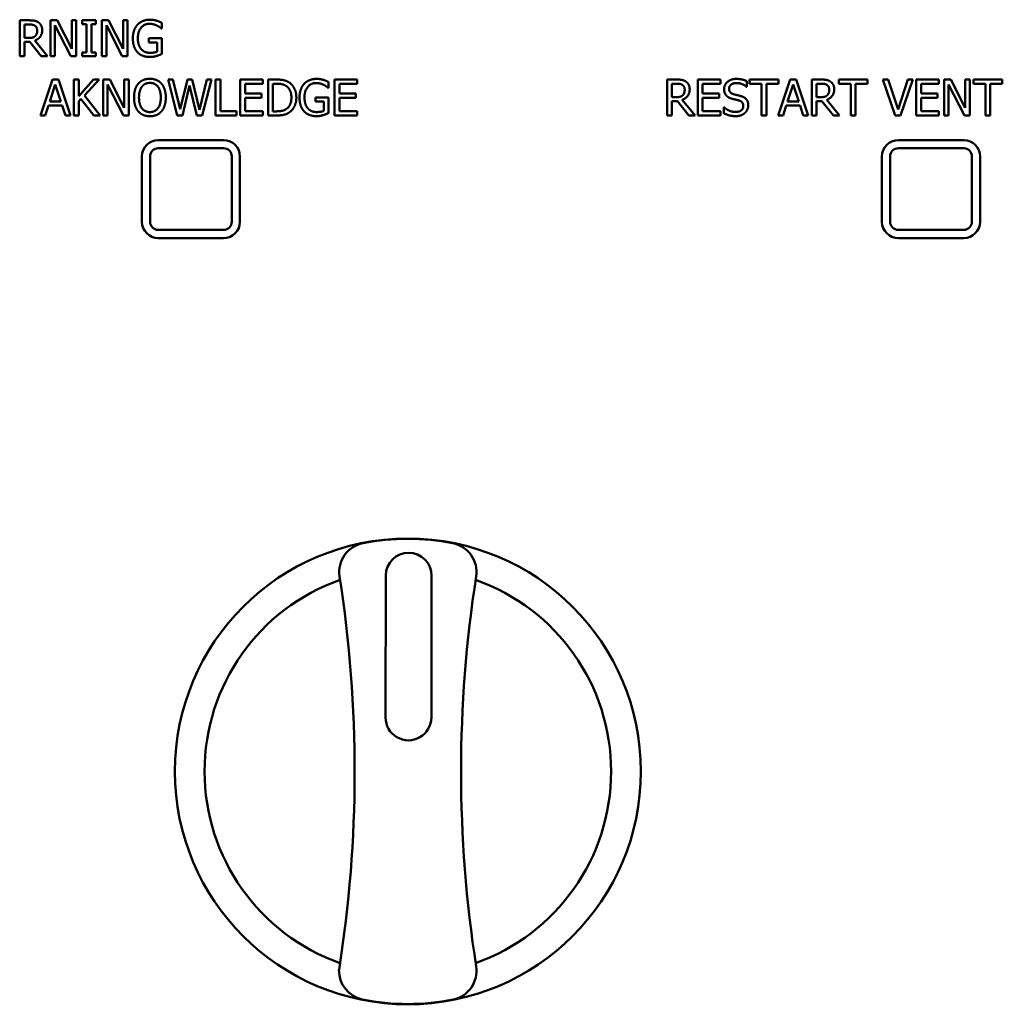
# Model space of a CAD drawing. Header units: millimetres. Extents: x 30 to 861, y 28 to 600.
# Tile 6 of 33: x 184 to 244, y 448 to 508. Entities that reach past the tile are written whole.
import ezdxf

# ---------------------------------------------------------------- set-up
doc = ezdxf.new("R2010")
doc.units = ezdxf.units.MM
doc.header["$LTSCALE"] = 3
doc.layers.add('Visible (ISO)', color=7, linetype='Continuous', lineweight=50)

msp = doc.modelspace()

# ---------------------------------------------------------------- linework, layer by layer
at = {"layer": 'Visible (ISO)'}
for p, q in [((184.187, 508.118), (183.62, 508.118)), ((183.62, 508.118), (183.62, 505.918)), ((185.913, 508.118), (185.497, 508.118)), ((185.497, 508.118), (185.497, 505.918)), ((186.799, 506.376), (185.913, 508.118)), ((186.799, 508.118), (186.799, 506.376)), ((187.072, 508.118), (186.799, 508.118)), ((187.072, 505.918), (187.072, 508.118)), ((188.284, 508.118), (187.432, 508.118)), ((187.432, 508.118), (187.432, 507.893)), ((188.284, 507.893), (188.284, 508.118)), ((189.061, 508.118), (188.646, 508.118)), ((188.646, 508.118), (188.646, 505.918)), ((189.947, 506.376), (189.061, 508.118)), ((189.947, 508.118), (189.947, 506.376)), ((190.22, 508.118), (189.947, 508.118)), ((190.22, 505.918), (190.22, 508.118)), ((192.309, 507.615), (192.309, 507.968)), ((183.912, 507.864), (184.203, 507.864)), ((183.912, 507.037), (183.912, 507.864)), ((185.77, 505.918), (185.77, 507.815)), ((185.77, 507.815), (186.743, 505.918)), ((187.432, 507.893), (187.712, 507.893)), ((187.712, 507.893), (187.712, 506.142)), ((188.004, 507.893), (188.284, 507.893)), ((188.004, 506.142), (188.004, 507.893)), ((188.919, 505.918), (188.919, 507.815)), ((188.919, 507.815), (189.892, 505.918)), ((192.284, 507.615), (192.309, 507.615)), ((184.169, 507.037), (183.912, 507.037)), ((183.912, 505.918), (183.912, 506.793)), ((183.912, 506.793), (184.248, 506.793)), ((184.248, 506.793), (184.943, 505.918)), ((185.323, 505.918), (184.54, 506.875)), ((191.52, 507.025), (191.52, 506.768)), ((192.318, 507.025), (191.52, 507.025)), ((191.52, 506.768), (192.03, 506.768)), ((192.03, 506.768), (192.03, 506.199)), ((192.318, 506.064), (192.318, 507.025)), ((187.712, 506.142), (187.432, 506.142)), ((187.432, 506.142), (187.432, 505.918)), ((188.284, 506.142), (188.004, 506.142)), ((188.284, 505.918), (188.284, 506.142)), ((183.62, 505.918), (183.912, 505.918)), ((184.943, 505.918), (185.323, 505.918)), ((185.497, 505.918), (185.77, 505.918)), ((186.743, 505.918), (187.072, 505.918)), ((187.432, 505.918), (188.284, 505.918)), ((188.646, 505.918), (188.919, 505.918)), ((189.892, 505.918), (190.22, 505.918)), ((185.626, 504.495), (184.885, 502.295)), ((185.986, 504.495), (185.626, 504.495)), ((186.728, 502.295), (185.986, 504.495)), ((187.229, 504.495), (186.937, 504.495)), ((186.937, 504.495), (186.937, 502.295)), ((187.229, 503.485), (187.229, 504.495)), ((188.131, 504.495), (187.229, 503.485)), ((187.577, 503.513), (188.488, 504.495)), ((188.488, 504.495), (188.131, 504.495)), ((189.131, 504.495), (188.716, 504.495)), ((188.716, 504.495), (188.716, 502.295)), ((190.017, 502.754), (189.131, 504.495)), ((190.017, 504.495), (190.017, 502.754)), ((190.29, 504.495), (190.017, 504.495)), ((190.29, 502.295), (190.29, 504.495)), ((192.995, 504.495), (192.693, 504.495)), ((192.693, 504.495), (193.255, 502.295)), ((193.437, 502.672), (192.995, 504.495)), ((193.875, 504.495), (193.437, 502.672)), ((194.173, 504.495), (193.875, 504.495)), ((194.615, 502.65), (194.173, 504.495)), ((195.056, 504.495), (194.615, 502.65)), ((194.79, 502.295), (195.343, 504.495)), ((195.343, 504.495), (195.056, 504.495)), ((195.897, 504.495), (195.605, 504.495)), ((195.605, 504.495), (195.605, 502.295)), ((195.897, 502.556), (195.897, 504.495)), ((198.486, 504.495), (197.109, 504.495)), ((197.109, 504.495), (197.109, 502.295)), ((198.486, 504.235), (198.486, 504.495)), ((199.308, 504.495), (198.807, 504.495)), ((198.807, 504.495), (198.807, 502.295)), ((202.502, 503.993), (202.502, 504.346)), ((204.255, 504.495), (202.879, 504.495)), ((202.879, 504.495), (202.879, 502.295)), ((204.255, 504.235), (204.255, 504.495)), ((223.789, 504.495), (223.222, 504.495)), ((223.222, 504.495), (223.222, 502.295)), ((226.475, 504.495), (225.099, 504.495)), ((225.099, 504.495), (225.099, 502.295)), ((226.475, 504.235), (226.475, 504.495)), ((228.098, 504.043), (228.098, 504.392)), ((230.025, 504.495), (228.256, 504.495)), ((228.256, 504.495), (228.256, 504.235)), ((230.752, 504.495), (230.011, 502.295)), ((230.025, 504.235), (230.025, 504.495)), ((231.113, 504.495), (230.752, 504.495)), ((231.854, 502.295), (231.113, 504.495)), ((232.63, 504.495), (232.063, 504.495)), ((232.063, 504.495), (232.063, 502.295)), ((235.484, 504.495), (233.715, 504.495)), ((233.715, 504.495), (233.715, 504.235)), ((235.484, 504.235), (235.484, 504.495)), ((236.73, 504.495), (236.416, 504.495)), ((236.416, 504.495), (237.174, 502.295)), ((237.34, 502.668), (236.73, 504.495)), ((237.95, 504.495), (237.34, 502.668)), ((237.49, 502.295), (238.247, 504.495)), ((238.247, 504.495), (237.95, 504.495)), ((239.834, 504.495), (238.458, 504.495)), ((238.458, 504.495), (238.458, 502.295)), ((239.834, 504.235), (239.834, 504.495)), ((240.57, 504.495), (240.155, 504.495)), ((240.155, 504.495), (240.155, 502.295)), ((241.456, 502.754), (240.57, 504.495)), ((241.456, 504.495), (241.456, 502.754)), ((241.729, 504.495), (241.456, 504.495)), ((241.729, 502.295), (241.729, 504.495)), ((243.719, 504.495), (241.95, 504.495)), ((241.95, 504.495), (241.95, 504.235)), ((243.719, 504.235), (243.719, 504.495)), ((185.46, 503.16), (185.799, 504.196)), ((185.799, 504.196), (186.14, 503.16)), ((188.989, 502.295), (188.989, 504.192)), ((188.989, 504.192), (189.962, 502.295)), ((193.579, 502.295), (194.014, 504.121)), ((194.014, 504.121), (194.462, 502.295)), ((197.402, 503.633), (197.402, 504.235)), ((197.402, 504.235), (198.486, 504.235)), ((199.099, 504.242), (199.322, 504.242)), ((199.099, 502.549), (199.099, 504.242)), ((202.478, 503.993), (202.502, 503.993)), ((203.171, 503.633), (203.171, 504.235)), ((203.171, 504.235), (204.255, 504.235)), ((223.514, 504.242), (223.805, 504.242)), ((223.514, 503.415), (223.514, 504.242)), ((225.391, 503.633), (225.391, 504.235)), ((225.391, 504.235), (226.475, 504.235)), ((228.076, 504.043), (228.098, 504.043)), ((228.256, 504.235), (228.995, 504.235)), ((228.995, 504.235), (228.995, 502.295)), ((229.287, 504.235), (230.025, 504.235)), ((229.287, 502.295), (229.287, 504.235)), ((230.587, 503.16), (230.925, 504.196)), ((230.925, 504.196), (231.266, 503.16)), ((232.355, 504.242), (232.646, 504.242)), ((232.355, 503.415), (232.355, 504.242)), ((233.715, 504.235), (234.454, 504.235)), ((234.454, 504.235), (234.454, 502.295)), ((234.746, 504.235), (235.484, 504.235)), ((234.746, 502.295), (234.746, 504.235)), ((238.75, 503.633), (238.75, 504.235)), ((238.75, 504.235), (239.834, 504.235)), ((240.428, 502.295), (240.428, 504.192)), ((240.428, 504.192), (241.401, 502.295)), ((241.95, 504.235), (242.688, 504.235)), ((242.688, 504.235), (242.688, 502.295)), ((242.981, 504.235), (243.719, 504.235)), ((242.981, 502.295), (242.981, 504.235)), ((186.14, 503.16), (185.46, 503.16)), ((187.229, 503.174), (187.357, 503.319)), ((187.229, 502.295), (187.229, 503.174)), ((187.357, 503.319), (188.161, 502.295)), ((188.541, 502.295), (187.577, 503.513)), ((198.413, 503.633), (197.402, 503.633)), ((197.402, 503.372), (198.413, 503.372)), ((197.402, 502.556), (197.402, 503.372)), ((198.413, 503.372), (198.413, 503.633)), ((201.713, 503.403), (201.713, 503.146)), ((202.511, 503.403), (201.713, 503.403)), ((201.713, 503.146), (202.223, 503.146)), ((202.223, 503.146), (202.223, 502.577)), ((202.511, 502.442), (202.511, 503.403)), ((204.182, 503.633), (203.171, 503.633)), ((203.171, 503.372), (204.182, 503.372)), ((203.171, 502.556), (203.171, 503.372)), ((204.182, 503.372), (204.182, 503.633)), ((223.771, 503.415), (223.514, 503.415)), ((223.514, 502.295), (223.514, 503.171)), ((223.514, 503.171), (223.849, 503.171)), ((223.849, 503.171), (224.545, 502.295)), ((224.924, 502.295), (224.142, 503.253)), ((226.402, 503.633), (225.391, 503.633)), ((225.391, 503.372), (226.402, 503.372)), ((225.391, 502.556), (225.391, 503.372)), ((226.402, 503.372), (226.402, 503.633)), ((231.266, 503.16), (230.587, 503.16)), ((232.612, 503.415), (232.355, 503.415)), ((232.355, 502.295), (232.355, 503.171)), ((232.355, 503.171), (232.69, 503.171)), ((232.69, 503.171), (233.386, 502.295)), ((233.765, 502.295), (232.983, 503.253)), ((239.761, 503.633), (238.75, 503.633)), ((238.75, 503.372), (239.761, 503.372)), ((238.75, 502.556), (238.75, 503.372)), ((239.761, 503.372), (239.761, 503.633)), ((185.181, 502.295), (185.38, 502.91)), ((185.38, 502.91), (186.22, 502.91)), ((186.22, 502.91), (186.42, 502.295)), ((196.879, 502.556), (195.897, 502.556)), ((196.879, 502.295), (196.879, 502.556)), ((198.486, 502.556), (197.402, 502.556)), ((198.486, 502.295), (198.486, 502.556)), ((199.322, 502.549), (199.099, 502.549)), ((204.255, 502.556), (203.171, 502.556)), ((204.255, 502.295), (204.255, 502.556)), ((226.475, 502.556), (225.391, 502.556)), ((226.475, 502.295), (226.475, 502.556)), ((226.709, 502.795), (226.688, 502.795)), ((226.688, 502.795), (226.688, 502.427)), ((230.307, 502.295), (230.506, 502.91)), ((230.506, 502.91), (231.346, 502.91)), ((231.346, 502.91), (231.546, 502.295)), ((239.834, 502.556), (238.75, 502.556)), ((239.834, 502.295), (239.834, 502.556)), ((184.885, 502.295), (185.181, 502.295)), ((186.42, 502.295), (186.728, 502.295)), ((186.937, 502.295), (187.229, 502.295)), ((188.161, 502.295), (188.541, 502.295)), ((188.716, 502.295), (188.989, 502.295)), ((189.962, 502.295), (190.29, 502.295)), ((193.255, 502.295), (193.579, 502.295)), ((194.462, 502.295), (194.79, 502.295)), ((195.605, 502.295), (196.879, 502.295)), ((197.109, 502.295), (198.486, 502.295)), ((198.807, 502.295), (199.313, 502.295)), ((202.879, 502.295), (204.255, 502.295)), ((223.222, 502.295), (223.514, 502.295)), ((224.545, 502.295), (224.924, 502.295)), ((225.099, 502.295), (226.475, 502.295)), ((228.995, 502.295), (229.287, 502.295)), ((230.011, 502.295), (230.307, 502.295)), ((231.546, 502.295), (231.854, 502.295)), ((232.063, 502.295), (232.355, 502.295)), ((233.386, 502.295), (233.765, 502.295)), ((234.454, 502.295), (234.746, 502.295)), ((237.174, 502.295), (237.49, 502.295)), ((238.458, 502.295), (239.834, 502.295)), ((240.155, 502.295), (240.428, 502.295)), ((241.401, 502.295), (241.729, 502.295)), ((242.688, 502.295), (242.981, 502.295)), ((196.094, 500.792), (192.094, 500.792)), ((241.36, 500.792), (237.36, 500.792)), ((192.094, 500.292), (196.094, 500.292)), ((237.36, 500.292), (241.36, 500.292)), ((191.094, 499.792), (191.094, 495.792)), ((191.594, 495.792), (191.594, 499.792)), ((196.594, 499.792), (196.594, 495.792)), ((197.094, 495.792), (197.094, 499.792)), ((236.36, 499.792), (236.36, 495.792)), ((236.86, 495.792), (236.86, 499.792)), ((241.86, 499.792), (241.86, 495.792)), ((242.36, 495.792), (242.36, 499.792)), ((196.094, 495.292), (192.094, 495.292)), ((241.36, 495.292), (237.36, 495.292)), ((192.094, 494.792), (196.094, 494.792)), ((237.36, 494.792), (241.36, 494.792)), ((206.01, 474.14), (205.998, 465.461)), ((208.8, 465.457), (208.812, 474.136))]:
    msp.add_line(p, q, dxfattribs=at)
msp.add_circle((207.361, 462.157), 14.25, dxfattribs=at)
for centre, radius, start, end in [((192.094, 499.792), 1, 90, 180), ((196.094, 499.792), 1, 0, 90), ((237.36, 499.792), 1, 90, 180), ((241.36, 499.792), 1, 0, 90), ((192.094, 499.792), 0.5, 90, 180), ((196.094, 499.792), 0.5, 0, 90), ((237.36, 499.792), 0.5, 90, 180), ((241.36, 499.792), 0.5, 0, 90), ((192.094, 495.792), 1, 180, 270), ((192.094, 495.792), 0.5, 180, 270), ((196.094, 495.792), 1, 270, 0), ((196.094, 495.792), 0.5, 270, 0), ((237.36, 495.792), 1, 180, 270), ((237.36, 495.792), 0.5, 180, 270), ((241.36, 495.792), 1, 270, 0), ((241.36, 495.792), 0.5, 270, 0), ((204.964, 474.358), 1.801, 101.17, 188.69492), ((207.361, 462.157), 14.235, 78.87805, 101.12195), ((209.758, 474.358), 1.801, 351.30508, 78.83), ((207.411, 474.138), 1.401, 359.91795, 179.91795), ((207.361, 462.157), 12.434, 109.47493, 250.52363), ((126.569, 462.158), 77.538, 350.98675, 8.84916), ((288.167, 462.157), 77.551, 171.15159, 188.84841), ((207.361, 462.157), 12.434, 289.47494, 70.52506), ((207.399, 465.459), 1.401, 179.91795, 359.91795), ((209.758, 449.956), 1.801, 282.63765, 8.69494), ((204.984, 449.986), 1.835, 179.23538, 257.02158), ((207.362, 462.158), 14.235, 258.69723, 281.30426)]:
    msp.add_arc(centre, radius, start, end, dxfattribs=at)
for points in [[(184.747, 508.002), (184.631, 508.077), (184.376, 508.118), (184.187, 508.118)], [(184.996, 507.52), (184.996, 507.693), (184.863, 507.927), (184.747, 508.002)], [(191.589, 508.157), (191.356, 508.157), (190.963, 508), (190.83, 507.856)], [(191.997, 508.096), (191.905, 508.125), (191.701, 508.157), (191.589, 508.157)], [(192.309, 507.968), (192.254, 507.996), (192.072, 508.075), (191.997, 508.096)], [(184.203, 507.864), (184.324, 507.864), (184.49, 507.831), (184.552, 507.79)], [(184.54, 506.875), (184.75, 506.953), (184.996, 507.28), (184.996, 507.52)], [(184.552, 507.79), (184.624, 507.741), (184.691, 507.593), (184.691, 507.497)], [(184.691, 507.497), (184.691, 507.383), (184.631, 507.212), (184.567, 507.151)], [(190.83, 507.856), (190.691, 507.706), (190.541, 507.285), (190.541, 507.019)], [(190.846, 507.028), (190.846, 507.426), (191.238, 507.904), (191.555, 507.904)], [(191.555, 507.904), (191.687, 507.904), (191.917, 507.845), (192.006, 507.8)], [(192.006, 507.8), (192.113, 507.75), (192.229, 507.663), (192.284, 507.615)], [(184.567, 507.151), (184.497, 507.082), (184.296, 507.037), (184.169, 507.037)], [(190.541, 507.019), (190.541, 506.74), (190.689, 506.308), (190.828, 506.162)], [(191.047, 506.362), (190.949, 506.476), (190.846, 506.807), (190.846, 507.028)], [(190.828, 506.162), (190.967, 506.017), (191.354, 505.875), (191.587, 505.875)], [(191.577, 506.128), (191.409, 506.128), (191.142, 506.247), (191.047, 506.362)], [(192.03, 506.199), (191.946, 506.164), (191.7, 506.128), (191.577, 506.128)], [(191.587, 505.875), (191.71, 505.875), (191.885, 505.907), (191.994, 505.939)], [(191.994, 505.939), (192.074, 505.962), (192.263, 506.039), (192.318, 506.064)], [(191.583, 504.542), (191.362, 504.542), (191.003, 504.39), (190.875, 504.244)], [(192.292, 504.244), (192.167, 504.385), (191.807, 504.542), (191.583, 504.542)], [(200.096, 504.321), (199.971, 504.403), (199.618, 504.495), (199.308, 504.495)], [(200.541, 503.394), (200.541, 503.715), (200.308, 504.18), (200.096, 504.321)], [(201.782, 504.535), (201.549, 504.535), (201.156, 504.378), (201.023, 504.233)], [(202.19, 504.474), (202.098, 504.503), (201.895, 504.535), (201.782, 504.535)], [(202.502, 504.346), (202.447, 504.374), (202.265, 504.453), (202.19, 504.474)], [(224.349, 504.38), (224.233, 504.454), (223.978, 504.495), (223.789, 504.495)], [(224.598, 503.898), (224.598, 504.071), (224.464, 504.305), (224.349, 504.38)], [(227.443, 504.535), (227.121, 504.535), (226.704, 504.173), (226.704, 503.905)], [(228.098, 504.392), (227.957, 504.462), (227.629, 504.535), (227.443, 504.535)], [(233.19, 504.38), (233.074, 504.454), (232.819, 504.495), (232.63, 504.495)], [(233.439, 503.898), (233.439, 504.071), (233.305, 504.305), (233.19, 504.38)], [(190.875, 504.244), (190.748, 504.092), (190.611, 503.672), (190.611, 503.395)], [(190.916, 503.395), (190.916, 503.609), (191.009, 503.948), (191.096, 504.06)], [(191.096, 504.06), (191.187, 504.178), (191.426, 504.289), (191.584, 504.289)], [(191.584, 504.289), (191.738, 504.289), (191.984, 504.174), (192.071, 504.06)], [(192.071, 504.06), (192.157, 503.95), (192.251, 503.613), (192.251, 503.395)], [(192.556, 503.395), (192.556, 503.67), (192.417, 504.098), (192.292, 504.244)], [(199.322, 504.242), (199.52, 504.242), (199.785, 504.18), (199.903, 504.11)], [(199.903, 504.11), (200.069, 504.009), (200.237, 503.65), (200.237, 503.397)], [(201.023, 504.233), (200.884, 504.084), (200.734, 503.663), (200.734, 503.397)], [(201.039, 503.406), (201.039, 503.804), (201.431, 504.281), (201.748, 504.281)], [(201.748, 504.281), (201.88, 504.281), (202.11, 504.223), (202.199, 504.178)], [(202.199, 504.178), (202.306, 504.128), (202.422, 504.041), (202.478, 503.993)], [(223.805, 504.242), (223.926, 504.242), (224.092, 504.208), (224.154, 504.167)], [(224.142, 503.253), (224.352, 503.331), (224.598, 503.657), (224.598, 503.898)], [(224.154, 504.167), (224.225, 504.119), (224.293, 503.971), (224.293, 503.875)], [(224.293, 503.875), (224.293, 503.761), (224.233, 503.59), (224.168, 503.529)], [(226.704, 503.905), (226.704, 503.777), (226.778, 503.581), (226.846, 503.508)], [(227.008, 503.936), (227.008, 504.091), (227.26, 504.281), (227.463, 504.281)], [(227.296, 503.593), (227.156, 503.631), (227.008, 503.797), (227.008, 503.936)], [(227.463, 504.281), (227.643, 504.281), (227.971, 504.139), (228.076, 504.043)], [(232.646, 504.242), (232.767, 504.242), (232.933, 504.208), (232.995, 504.167)], [(232.983, 503.253), (233.193, 503.331), (233.439, 503.657), (233.439, 503.898)], [(232.995, 504.167), (233.066, 504.119), (233.134, 503.971), (233.134, 503.875)], [(233.134, 503.875), (233.134, 503.761), (233.074, 503.59), (233.009, 503.529)], [(190.611, 503.395), (190.611, 503.124), (190.747, 502.695), (190.873, 502.549)], [(191.584, 502.502), (191.28, 502.502), (190.916, 502.962), (190.916, 503.395)], [(192.251, 503.395), (192.251, 502.962), (191.889, 502.502), (191.584, 502.502)], [(192.292, 502.549), (192.421, 502.695), (192.556, 503.128), (192.556, 503.395)], [(200.237, 503.397), (200.237, 503.14), (200.083, 502.798), (199.93, 502.695)], [(200.092, 502.472), (200.297, 502.607), (200.541, 503.092), (200.541, 503.394)], [(200.734, 503.397), (200.734, 503.117), (200.882, 502.686), (201.021, 502.54)], [(201.24, 502.739), (201.142, 502.853), (201.039, 503.185), (201.039, 503.406)], [(224.168, 503.529), (224.099, 503.46), (223.897, 503.415), (223.771, 503.415)], [(226.846, 503.508), (226.916, 503.435), (227.096, 503.344), (227.21, 503.313)], [(227.21, 503.313), (227.337, 503.281), (227.506, 503.242), (227.607, 503.214)], [(227.747, 503.477), (227.657, 503.504), (227.388, 503.568), (227.296, 503.593)], [(227.607, 503.214), (227.748, 503.173), (227.878, 503.009), (227.878, 502.877)], [(228.183, 502.923), (228.183, 503.128), (227.973, 503.408), (227.747, 503.477)], [(233.009, 503.529), (232.94, 503.46), (232.738, 503.415), (232.612, 503.415)], [(190.873, 502.549), (191.003, 502.401), (191.36, 502.249), (191.583, 502.249)], [(191.583, 502.249), (191.798, 502.249), (192.157, 502.395), (192.292, 502.549)], [(199.93, 502.695), (199.81, 502.611), (199.516, 502.549), (199.322, 502.549)], [(201.021, 502.54), (201.16, 502.395), (201.547, 502.253), (201.78, 502.253)], [(201.77, 502.506), (201.602, 502.506), (201.335, 502.625), (201.24, 502.739)], [(202.223, 502.577), (202.139, 502.541), (201.893, 502.506), (201.77, 502.506)], [(227.388, 502.509), (227.219, 502.509), (226.853, 502.659), (226.709, 502.795)], [(227.878, 502.877), (227.878, 502.711), (227.631, 502.509), (227.388, 502.509)], [(227.984, 502.456), (228.078, 502.543), (228.183, 502.793), (228.183, 502.923)], [(199.313, 502.295), (199.58, 502.295), (199.925, 502.367), (200.092, 502.472)], [(201.78, 502.253), (201.903, 502.253), (202.078, 502.285), (202.187, 502.317)], [(202.187, 502.317), (202.267, 502.34), (202.456, 502.417), (202.511, 502.442)], [(226.688, 502.427), (226.836, 502.356), (227.171, 502.256), (227.41, 502.256)], [(227.41, 502.256), (227.611, 502.256), (227.878, 502.36), (227.984, 502.456)]]:
    msp.add_open_spline(points, degree=2, dxfattribs=at)

doc.saveas('drawing.dxf')
